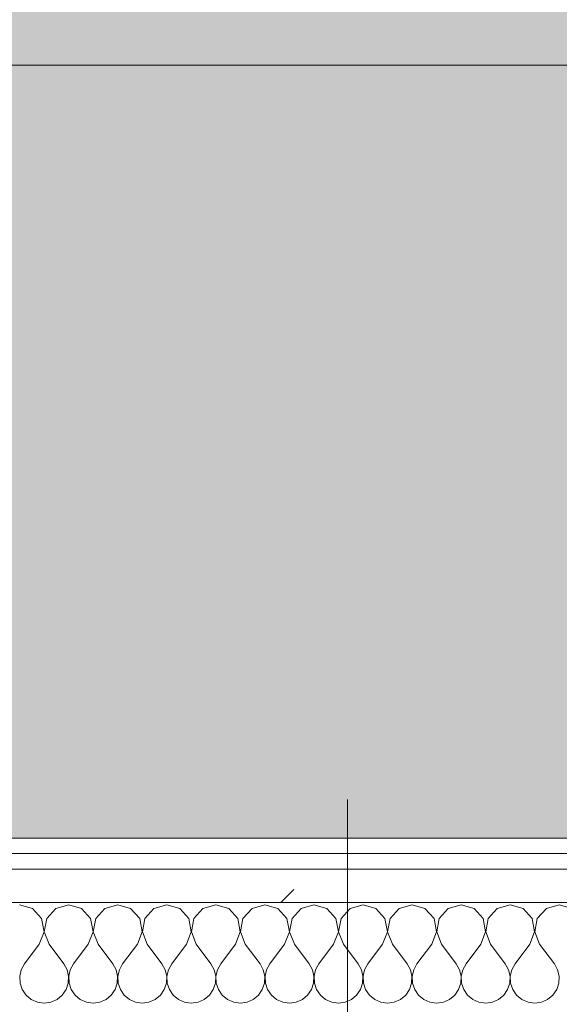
# Model space of a CAD drawing. Header units: millimetres. Extents: x -40968 to 13979, y -19284 to 4746.
# Tile 75 of 173: x -18905 to -18695, y -1193 to -811. Entities that reach past the tile are written whole.
import ezdxf
from ezdxf.enums import TextEntityAlignment as Align

# ---------------------------------------------------------------- set-up
doc = ezdxf.new("R2010")
doc.units = ezdxf.units.MM
doc.header["$MEASUREMENT"] = 0
doc.linetypes.add('Wipeout_Contour', pattern=[1000, 0, -1000])
for name, color, linetype in [('10_ESTR_Pilars', 7, 'Continuous'), ('Nuevo_05_AUX_Treball', 7, 'Continuous'), ('Nuevo_08_E_Envans secs', 7, 'Continuous'), ('Nuevo_09_EI_Mobiliari general', 7, 'Continuous')]:
    doc.layers.add(name, color=color, linetype=linetype)
for name, color, linetype, lineweight in [('10_ESTR_Pilars_Pluma_Nº__20', 1, 'Continuous', 5), ('Nuevo_08_E_Envans secs_Pluma_Nº__1', 7, 'Continuous', 5), ('Nuevo_09_EI_Mobiliari general_Pluma_Nº__1', 7, 'Continuous', 5), ('Nuevo_Sellos de Zona Archicad_Pluma_Nº__6', 7, 'Continuous', 5)]:
    doc.layers.add(name, color=color, linetype=linetype, lineweight=lineweight)
for name, color, linetype, lineweight, true_color in [('Nuevo_05_AUX_Treball_Pluma_Nº__3', 7, 'Continuous', 5, 0xa4a4a4), ('Nuevo_08_E_Envans secs_Pluma_Nº__102', 7, 'Continuous', 5, 0xcccccc), ('Nuevo_08_E_Envans secs_Pluma_Nº__171', 171, 'Continuous', 13, 0xaaaaff), ('Nuevo_08_E_Envans secs_Pluma_Nº__177', 7, 'Continuous', 15, 0xf7e046)]:
    doc.layers.add(name, color=color, linetype=linetype, lineweight=lineweight, true_color=true_color)
doc.styles.add('Estilo_Generado_1', font='txt')
pattern_1 = [(45, (0, 0), (-183.8478, 183.8478), [195, -65]), (45, (7e-14, 183.85), (-183.8478, 183.8478), [195, -65])]

# ---------------------------------------------------------------- blocks, each defined once
blk = doc.blocks.new('Planta 2_Office - Descans_1_1', base_point=(-17995.26, 748.54))
at = {"layer": 'Nuevo_05_AUX_Treball', "linetype": 'Continuous', "lineweight": 0, "true_color": 0xfee7e7}
blk.add_hatch(color=7, dxfattribs=at).paths.add_polyline_path([(-22963.42, -1128.98), (-22225.88, -1128.98), (-21025.88, -1128.98), (-18225.38, -1128.98), (-12886.81, -1128.98), (-12886.81, -996.81), (-12428.84, -996.81), (-12428.84, 1963.55), (-22963.42, 1963.55)])
at = {"layer": 'Nuevo_05_AUX_Treball_Pluma_Nº__3', "color": 253, "linetype": 'Continuous', "lineweight": 5, "true_color": 0xa4a4a4, "flags": 128}
blk.add_lwpolyline([(-22963.42, -1128.98), (-22225.88, -1128.98), (-21025.88, -1128.98), (-18225.38, -1128.98), (-12886.81, -1128.98), (-12886.81, -996.81), (-12428.84, -996.81), (-12428.84, 1963.55), (-22963.42, 1963.55)], close=True, dxfattribs=at)
at = {"layer": 'Nuevo_Sellos de Zona Archicad_Pluma_Nº__6', "color": 7, "lineweight": 5, "style": 'Estilo_Generado_1'}
for tag, p in [('ROOM_NAME', (-17995.26, 690.38)), ('ROOM_NUMBER', (-17995.26, 465.99)), ('ROOM_NET_AREA', (-17995.26, 238.62))]:
    blk.add_attdef(tag, text='', height=120, dxfattribs=at).set_placement(p, align=Align.TOP_LEFT)
blk = doc.blocks.new('*X246')
at = {"layer": 'Nuevo_08_E_Envans secs_Pluma_Nº__102', "color": 254, "linetype": 'Continuous', "lineweight": 5, "true_color": 0xcccccc}
for p, q in [((-18899.75, -1156.35), (-18904.76, -1154.93)), ((-18896.24, -1160.19), (-18899.75, -1156.35)), ((-18890.72, -1156.35), (-18894.23, -1160.19)), ((-18885.71, -1154.93), (-18890.72, -1156.35)), ((-18880.71, -1156.35), (-18885.71, -1154.93)), ((-18877.2, -1160.19), (-18880.71, -1156.35)), ((-18871.67, -1156.35), (-18875.19, -1160.19)), ((-18866.67, -1154.93), (-18871.67, -1156.35)), ((-18861.66, -1156.35), (-18866.67, -1154.93)), ((-18858.15, -1160.19), (-18861.66, -1156.35)), ((-18852.63, -1156.35), (-18856.14, -1160.19)), ((-18847.62, -1154.93), (-18852.63, -1156.35)), ((-18842.61, -1156.35), (-18847.62, -1154.93)), ((-18839.1, -1160.19), (-18842.61, -1156.35)), ((-18833.58, -1156.35), (-18837.09, -1160.19)), ((-18828.57, -1154.93), (-18833.58, -1156.35)), ((-18823.56, -1156.35), (-18828.57, -1154.93)), ((-18820.05, -1160.19), (-18823.56, -1156.35)), ((-18814.53, -1156.35), (-18818.04, -1160.19)), ((-18809.52, -1154.93), (-18814.53, -1156.35)), ((-18804.52, -1156.35), (-18809.52, -1154.93)), ((-18801.01, -1160.19), (-18804.52, -1156.35)), ((-18795.48, -1156.35), (-18798.99, -1160.19)), ((-18790.48, -1154.93), (-18795.48, -1156.35)), ((-18785.47, -1156.35), (-18790.48, -1154.93)), ((-18781.96, -1160.19), (-18785.47, -1156.35)), ((-18776.44, -1156.35), (-18779.95, -1160.19)), ((-18771.43, -1154.93), (-18776.44, -1156.35)), ((-18766.42, -1156.35), (-18771.43, -1154.93)), ((-18762.91, -1160.19), (-18766.42, -1156.35)), ((-18757.39, -1156.35), (-18760.9, -1160.19)), ((-18752.38, -1154.93), (-18757.39, -1156.35)), ((-18747.37, -1156.35), (-18752.38, -1154.93)), ((-18743.86, -1160.19), (-18747.37, -1156.35)), ((-18738.34, -1156.35), (-18741.85, -1160.19)), ((-18733.33, -1154.93), (-18738.34, -1156.35)), ((-18728.33, -1156.35), (-18733.33, -1154.93)), ((-18724.81, -1160.19), (-18728.33, -1156.35)), ((-18719.29, -1156.35), (-18722.8, -1160.19)), ((-18714.29, -1154.93), (-18719.29, -1156.35)), ((-18709.28, -1156.35), (-18714.29, -1154.93)), ((-18705.77, -1160.19), (-18709.28, -1156.35)), ((-18700.25, -1156.35), (-18703.76, -1160.19)), ((-18695.24, -1154.93), (-18700.25, -1156.35)), ((-18690.23, -1156.35), (-18695.24, -1154.93)), ((-18895.28, -1165.31), (-18896.24, -1160.19)), ((-18894.23, -1160.19), (-18895.2, -1165.31)), ((-18876.23, -1165.31), (-18877.2, -1160.19)), ((-18875.19, -1160.19), (-18876.15, -1165.31)), ((-18857.18, -1165.31), (-18858.15, -1160.19)), ((-18856.14, -1160.19), (-18857.1, -1165.31)), ((-18838.13, -1165.31), (-18839.1, -1160.19)), ((-18837.09, -1160.19), (-18838.06, -1165.31)), ((-18819.09, -1165.31), (-18820.05, -1160.19)), ((-18818.04, -1160.19), (-18819.01, -1165.31)), ((-18800.04, -1165.31), (-18801.01, -1160.19)), ((-18798.99, -1160.19), (-18799.96, -1165.31)), ((-18780.99, -1165.31), (-18781.96, -1160.19)), ((-18779.95, -1160.19), (-18780.91, -1165.31)), ((-18761.94, -1165.31), (-18762.91, -1160.19)), ((-18760.9, -1160.19), (-18761.87, -1165.31)), ((-18742.9, -1165.31), (-18743.86, -1160.19)), ((-18741.85, -1160.19), (-18742.82, -1165.31)), ((-18723.85, -1165.31), (-18724.81, -1160.19)), ((-18722.8, -1160.19), (-18723.77, -1165.31)), ((-18704.8, -1165.31), (-18705.77, -1160.19)), ((-18703.76, -1160.19), (-18704.72, -1165.31)), ((-18897.14, -1170.17), (-18895.28, -1165.31)), ((-18895.2, -1165.31), (-18893.33, -1170.17)), ((-18878.1, -1170.17), (-18876.23, -1165.31)), ((-18876.15, -1165.31), (-18874.29, -1170.17)), ((-18859.05, -1170.17), (-18857.18, -1165.31)), ((-18857.1, -1165.31), (-18855.24, -1170.17)), ((-18840, -1170.17), (-18838.13, -1165.31)), ((-18838.06, -1165.31), (-18836.19, -1170.17)), ((-18820.95, -1170.17), (-18819.09, -1165.31)), ((-18819.01, -1165.31), (-18817.14, -1170.17)), ((-18801.9, -1170.17), (-18800.04, -1165.31)), ((-18799.96, -1165.31), (-18798.1, -1170.17)), ((-18782.86, -1170.17), (-18780.99, -1165.31)), ((-18780.91, -1165.31), (-18779.05, -1170.17)), ((-18763.81, -1170.17), (-18761.94, -1165.31)), ((-18761.87, -1165.31), (-18760, -1170.17)), ((-18744.76, -1170.17), (-18742.9, -1165.31)), ((-18742.82, -1165.31), (-18740.95, -1170.17)), ((-18725.71, -1170.17), (-18723.85, -1165.31)), ((-18723.77, -1165.31), (-18721.9, -1170.17)), ((-18706.67, -1170.17), (-18704.8, -1165.31)), ((-18704.72, -1165.31), (-18702.86, -1170.17)), ((-18897.14, -1170.17), (-18902.86, -1177.79)), ((-18893.33, -1170.17), (-18887.62, -1177.79)), ((-18878.1, -1170.17), (-18883.81, -1177.79)), ((-18874.29, -1170.17), (-18868.57, -1177.79)), ((-18859.05, -1170.17), (-18864.76, -1177.79)), ((-18855.24, -1170.17), (-18849.52, -1177.79)), ((-18840, -1170.17), (-18845.71, -1177.79)), ((-18836.19, -1170.17), (-18830.48, -1177.79)), ((-18820.95, -1170.17), (-18826.67, -1177.79)), ((-18817.14, -1170.17), (-18811.43, -1177.79)), ((-18801.9, -1170.17), (-18807.62, -1177.79)), ((-18798.1, -1170.17), (-18792.38, -1177.79)), ((-18782.86, -1170.17), (-18788.57, -1177.79)), ((-18779.05, -1170.17), (-18773.33, -1177.79)), ((-18763.81, -1170.17), (-18769.52, -1177.79)), ((-18760, -1170.17), (-18754.29, -1177.79)), ((-18744.76, -1170.17), (-18750.48, -1177.79)), ((-18740.95, -1170.17), (-18735.24, -1177.79)), ((-18725.71, -1170.17), (-18731.43, -1177.79)), ((-18721.9, -1170.17), (-18716.19, -1177.79)), ((-18706.67, -1170.17), (-18712.38, -1177.79)), ((-18702.86, -1170.17), (-18697.14, -1177.79)), ((-18904.13, -1180.08), (-18904.72, -1182.64)), ((-18902.86, -1177.79), (-18904.13, -1180.08)), ((-18886.35, -1180.08), (-18887.62, -1177.79)), ((-18885.75, -1182.64), (-18886.35, -1180.08)), ((-18885.08, -1180.08), (-18885.68, -1182.64)), ((-18883.81, -1177.79), (-18885.08, -1180.08)), ((-18867.3, -1180.08), (-18868.57, -1177.79)), ((-18866.71, -1182.64), (-18867.3, -1180.08)), ((-18866.03, -1180.08), (-18866.63, -1182.64)), ((-18864.76, -1177.79), (-18866.03, -1180.08)), ((-18848.25, -1180.08), (-18849.52, -1177.79)), ((-18847.66, -1182.64), (-18848.25, -1180.08)), ((-18846.99, -1180.08), (-18847.58, -1182.64)), ((-18845.71, -1177.79), (-18846.99, -1180.08)), ((-18829.2, -1180.08), (-18830.48, -1177.79)), ((-18828.61, -1182.64), (-18829.2, -1180.08)), ((-18827.94, -1180.08), (-18828.53, -1182.64)), ((-18826.67, -1177.79), (-18827.94, -1180.08)), ((-18810.16, -1180.08), (-18811.43, -1177.79)), ((-18809.56, -1182.64), (-18810.16, -1180.08)), ((-18808.89, -1180.08), (-18809.49, -1182.64)), ((-18807.62, -1177.79), (-18808.89, -1180.08)), ((-18791.11, -1180.08), (-18792.38, -1177.79)), ((-18790.51, -1182.64), (-18791.11, -1180.08)), ((-18789.84, -1180.08), (-18790.44, -1182.64)), ((-18788.57, -1177.79), (-18789.84, -1180.08)), ((-18772.06, -1180.08), (-18773.33, -1177.79)), ((-18771.47, -1182.64), (-18772.06, -1180.08)), ((-18770.8, -1180.08), (-18771.39, -1182.64)), ((-18769.52, -1177.79), (-18770.8, -1180.08)), ((-18753.01, -1180.08), (-18754.29, -1177.79)), ((-18752.42, -1182.64), (-18753.01, -1180.08)), ((-18751.75, -1180.08), (-18752.34, -1182.64)), ((-18750.48, -1177.79), (-18751.75, -1180.08)), ((-18733.97, -1180.08), (-18735.24, -1177.79)), ((-18733.37, -1182.64), (-18733.97, -1180.08)), ((-18732.7, -1180.08), (-18733.29, -1182.64)), ((-18731.43, -1177.79), (-18732.7, -1180.08)), ((-18714.92, -1180.08), (-18716.19, -1177.79)), ((-18714.32, -1182.64), (-18714.92, -1180.08)), ((-18713.65, -1180.08), (-18714.25, -1182.64)), ((-18712.38, -1177.79), (-18713.65, -1180.08)), ((-18695.87, -1180.08), (-18697.14, -1177.79)), ((-18695.28, -1182.64), (-18695.87, -1180.08)), ((-18904.72, -1182.64), (-18904.6, -1185.27)), ((-18885.88, -1185.27), (-18885.75, -1182.64)), ((-18885.68, -1182.64), (-18885.55, -1185.27)), ((-18866.83, -1185.27), (-18866.71, -1182.64)), ((-18866.63, -1182.64), (-18866.5, -1185.27)), ((-18847.78, -1185.27), (-18847.66, -1182.64)), ((-18847.58, -1182.64), (-18847.45, -1185.27)), ((-18828.74, -1185.27), (-18828.61, -1182.64)), ((-18828.53, -1182.64), (-18828.41, -1185.27)), ((-18809.69, -1185.27), (-18809.56, -1182.64)), ((-18809.49, -1182.64), (-18809.36, -1185.27)), ((-18790.64, -1185.27), (-18790.51, -1182.64)), ((-18790.44, -1182.64), (-18790.31, -1185.27)), ((-18771.59, -1185.27), (-18771.47, -1182.64)), ((-18771.39, -1182.64), (-18771.26, -1185.27)), ((-18752.55, -1185.27), (-18752.42, -1182.64)), ((-18752.34, -1182.64), (-18752.22, -1185.27)), ((-18733.5, -1185.27), (-18733.37, -1182.64)), ((-18733.29, -1182.64), (-18733.17, -1185.27)), ((-18714.45, -1185.27), (-18714.32, -1182.64)), ((-18714.25, -1182.64), (-18714.12, -1185.27)), ((-18695.4, -1185.27), (-18695.28, -1182.64)), ((-18904.6, -1185.27), (-18903.76, -1187.76)), ((-18903.76, -1187.76), (-18902.27, -1189.92)), ((-18888.21, -1189.92), (-18886.72, -1187.76)), ((-18886.72, -1187.76), (-18885.88, -1185.27)), ((-18885.55, -1185.27), (-18884.71, -1187.76)), ((-18884.71, -1187.76), (-18883.22, -1189.92)), ((-18869.16, -1189.92), (-18867.67, -1187.76)), ((-18867.67, -1187.76), (-18866.83, -1185.27)), ((-18866.5, -1185.27), (-18865.66, -1187.76)), ((-18865.66, -1187.76), (-18864.17, -1189.92)), ((-18850.11, -1189.92), (-18848.62, -1187.76)), ((-18848.62, -1187.76), (-18847.78, -1185.27)), ((-18847.45, -1185.27), (-18846.61, -1187.76)), ((-18846.61, -1187.76), (-18845.13, -1189.92)), ((-18831.06, -1189.92), (-18829.58, -1187.76)), ((-18829.58, -1187.76), (-18828.74, -1185.27)), ((-18828.41, -1185.27), (-18827.57, -1187.76)), ((-18827.57, -1187.76), (-18826.08, -1189.92)), ((-18812.02, -1189.92), (-18810.53, -1187.76)), ((-18810.53, -1187.76), (-18809.69, -1185.27)), ((-18809.36, -1185.27), (-18808.52, -1187.76)), ((-18808.52, -1187.76), (-18807.03, -1189.92)), ((-18792.97, -1189.92), (-18791.48, -1187.76)), ((-18791.48, -1187.76), (-18790.64, -1185.27)), ((-18790.31, -1185.27), (-18789.47, -1187.76)), ((-18789.47, -1187.76), (-18787.98, -1189.92)), ((-18773.92, -1189.92), (-18772.43, -1187.76)), ((-18772.43, -1187.76), (-18771.59, -1185.27)), ((-18771.26, -1185.27), (-18770.42, -1187.76)), ((-18770.42, -1187.76), (-18768.94, -1189.92)), ((-18754.87, -1189.92), (-18753.39, -1187.76)), ((-18753.39, -1187.76), (-18752.55, -1185.27)), ((-18752.22, -1185.27), (-18751.38, -1187.76)), ((-18751.38, -1187.76), (-18749.89, -1189.92)), ((-18735.83, -1189.92), (-18734.34, -1187.76)), ((-18734.34, -1187.76), (-18733.5, -1185.27)), ((-18733.17, -1185.27), (-18732.33, -1187.76)), ((-18732.33, -1187.76), (-18730.84, -1189.92)), ((-18716.78, -1189.92), (-18715.29, -1187.76)), ((-18715.29, -1187.76), (-18714.45, -1185.27)), ((-18714.12, -1185.27), (-18713.28, -1187.76)), ((-18713.28, -1187.76), (-18711.79, -1189.92)), ((-18697.73, -1189.92), (-18696.24, -1187.76)), ((-18696.24, -1187.76), (-18695.4, -1185.27)), ((-18902.27, -1189.92), (-18900.25, -1191.6)), ((-18900.25, -1191.6), (-18897.84, -1192.66)), ((-18892.64, -1192.66), (-18890.23, -1191.6)), ((-18890.23, -1191.6), (-18888.21, -1189.92)), ((-18883.22, -1189.92), (-18881.2, -1191.6)), ((-18881.2, -1191.6), (-18878.79, -1192.66)), ((-18873.59, -1192.66), (-18871.18, -1191.6)), ((-18871.18, -1191.6), (-18869.16, -1189.92)), ((-18864.17, -1189.92), (-18862.15, -1191.6)), ((-18862.15, -1191.6), (-18859.75, -1192.66)), ((-18854.54, -1192.66), (-18852.14, -1191.6)), ((-18852.14, -1191.6), (-18850.11, -1189.92)), ((-18845.13, -1189.92), (-18843.1, -1191.6)), ((-18843.1, -1191.6), (-18840.7, -1192.66)), ((-18835.49, -1192.66), (-18833.09, -1191.6)), ((-18833.09, -1191.6), (-18831.06, -1189.92)), ((-18826.08, -1189.92), (-18824.05, -1191.6)), ((-18824.05, -1191.6), (-18821.65, -1192.66)), ((-18816.45, -1192.66), (-18814.04, -1191.6)), ((-18814.04, -1191.6), (-18812.02, -1189.92)), ((-18807.03, -1189.92), (-18805.01, -1191.6)), ((-18805.01, -1191.6), (-18802.6, -1192.66)), ((-18797.4, -1192.66), (-18794.99, -1191.6)), ((-18794.99, -1191.6), (-18792.97, -1189.92)), ((-18787.98, -1189.92), (-18785.96, -1191.6)), ((-18785.96, -1191.6), (-18783.55, -1192.66)), ((-18778.35, -1192.66), (-18775.95, -1191.6)), ((-18775.95, -1191.6), (-18773.92, -1189.92)), ((-18768.94, -1189.92), (-18766.91, -1191.6)), ((-18766.91, -1191.6), (-18764.51, -1192.66)), ((-18759.3, -1192.66), (-18756.9, -1191.6)), ((-18756.9, -1191.6), (-18754.87, -1189.92)), ((-18749.89, -1189.92), (-18747.86, -1191.6)), ((-18747.86, -1191.6), (-18745.46, -1192.66)), ((-18740.25, -1192.66), (-18737.85, -1191.6)), ((-18737.85, -1191.6), (-18735.83, -1189.92)), ((-18730.84, -1189.92), (-18728.82, -1191.6)), ((-18728.82, -1191.6), (-18726.41, -1192.66)), ((-18721.21, -1192.66), (-18718.8, -1191.6)), ((-18718.8, -1191.6), (-18716.78, -1189.92)), ((-18711.79, -1189.92), (-18709.77, -1191.6)), ((-18709.77, -1191.6), (-18707.36, -1192.66)), ((-18702.16, -1192.66), (-18699.75, -1191.6)), ((-18699.75, -1191.6), (-18697.73, -1189.92)), ((-18897.84, -1192.66), (-18895.24, -1193.02)), ((-18895.24, -1193.02), (-18892.64, -1192.66)), ((-18878.79, -1192.66), (-18876.19, -1193.02)), ((-18876.19, -1193.02), (-18873.59, -1192.66)), ((-18859.75, -1192.66), (-18857.14, -1193.02)), ((-18857.14, -1193.02), (-18854.54, -1192.66)), ((-18840.7, -1192.66), (-18838.1, -1193.02)), ((-18838.1, -1193.02), (-18835.49, -1192.66)), ((-18821.65, -1192.66), (-18819.05, -1193.02)), ((-18819.05, -1193.02), (-18816.45, -1192.66)), ((-18802.6, -1192.66), (-18800, -1193.02)), ((-18800, -1193.02), (-18797.4, -1192.66)), ((-18783.55, -1192.66), (-18780.95, -1193.02)), ((-18780.95, -1193.02), (-18778.35, -1192.66)), ((-18764.51, -1192.66), (-18761.9, -1193.02)), ((-18761.9, -1193.02), (-18759.3, -1192.66)), ((-18745.46, -1192.66), (-18742.86, -1193.02)), ((-18742.86, -1193.02), (-18740.25, -1192.66)), ((-18726.41, -1192.66), (-18723.81, -1193.02)), ((-18723.81, -1193.02), (-18721.21, -1192.66)), ((-18707.36, -1192.66), (-18704.76, -1193.02)), ((-18704.76, -1193.02), (-18702.16, -1192.66))]:
    blk.add_line(p, q, dxfattribs=at)
blk = doc.blocks.new('Muro_91_1', base_point=(-18136.43, -1193.98))
at = {"color": 254, "linetype": 'Wipeout_Contour', "lineweight": 0, "ltscale": 74478.567312}
blk.add_wipeout([(-18136.43, -1128.98), (-19033.93, -1128.98), (-19033.93, -1134.98), (-18136.43, -1134.98)], dxfattribs=at).dxf.layer = 'Nuevo_08_E_Envans secs'
at = {"color": 254, "linetype": 'Wipeout_Contour', "lineweight": 0, "ltscale": 74482.367988}
blk.add_wipeout([(-18136.43, -1140.98), (-19033.93, -1140.98), (-19033.93, -1153.98), (-18136.43, -1153.98)], dxfattribs=at).dxf.layer = 'Nuevo_08_E_Envans secs'
at = {"layer": 'Nuevo_08_E_Envans secs_Pluma_Nº__171', "linetype": 'Continuous', "lineweight": 13, "true_color": 0xaaaaff}
h = blk.add_hatch(dxfattribs=at)
h.set_pattern_fill('Panellat_HPL_0001', color=161, style=0, pattern_type=2)
h.set_pattern_definition(pattern_1)
h.paths.add_polyline_path([(-18136.43, -1128.98), (-19033.93, -1128.98), (-19033.93, -1134.98), (-18136.43, -1134.98)])
at = {"layer": 'Nuevo_08_E_Envans secs_Pluma_Nº__177', "linetype": 'Continuous', "lineweight": 15, "true_color": 0xf7e046}
h = blk.add_hatch(dxfattribs=at)
h.set_pattern_fill('Panellat_HPL_0001', color=53, style=0, pattern_type=2)
h.set_pattern_definition(pattern_1)
h.paths.add_polyline_path([(-18136.43, -1140.98), (-19033.93, -1140.98), (-19033.93, -1153.98), (-18136.43, -1153.98)])
at = {"layer": 'Nuevo_08_E_Envans secs_Pluma_Nº__1', "color": 7, "linetype": 'Continuous', "lineweight": 5}
for p, q in [((-18136.43, -1134.98), (-19033.93, -1134.98)), ((-18136.43, -1140.98), (-19033.93, -1140.98)), ((-18136.43, -1153.98), (-19033.93, -1153.98))]:
    blk.add_line(p, q, dxfattribs=at)
at = {"layer": 'Nuevo_08_E_Envans secs_Pluma_Nº__1', "color": 7, "linetype": 'Continuous', "lineweight": 5, "flags": 128}
blk.add_lwpolyline([(-18136.43, -1128.98), (-19033.93, -1128.98)], dxfattribs=at)
at = {"layer": 'Nuevo_08_E_Envans secs', "color": 7, "lineweight": 20}
blk.add_blockref('*X246', (0, 0), dxfattribs=at)
blk = doc.blocks.new('*X500')
at = {"layer": 'Nuevo_08_E_Envans secs_Pluma_Nº__102', "color": 254, "linetype": 'Continuous', "lineweight": 5, "true_color": 0xcccccc}
for p, q in [((-18899.75, -1156.35), (-18904.76, -1154.93)), ((-18896.24, -1160.19), (-18899.75, -1156.35)), ((-18890.72, -1156.35), (-18894.23, -1160.19)), ((-18885.71, -1154.93), (-18890.72, -1156.35)), ((-18880.71, -1156.35), (-18885.71, -1154.93)), ((-18877.2, -1160.19), (-18880.71, -1156.35)), ((-18871.67, -1156.35), (-18875.19, -1160.19)), ((-18866.67, -1154.93), (-18871.67, -1156.35)), ((-18861.66, -1156.35), (-18866.67, -1154.93)), ((-18858.15, -1160.19), (-18861.66, -1156.35)), ((-18852.63, -1156.35), (-18856.14, -1160.19)), ((-18847.62, -1154.93), (-18852.63, -1156.35)), ((-18842.61, -1156.35), (-18847.62, -1154.93)), ((-18839.1, -1160.19), (-18842.61, -1156.35)), ((-18833.58, -1156.35), (-18837.09, -1160.19)), ((-18828.57, -1154.93), (-18833.58, -1156.35)), ((-18823.56, -1156.35), (-18828.57, -1154.93)), ((-18820.05, -1160.19), (-18823.56, -1156.35)), ((-18814.53, -1156.35), (-18818.04, -1160.19)), ((-18809.52, -1154.93), (-18814.53, -1156.35)), ((-18804.52, -1156.35), (-18809.52, -1154.93)), ((-18801.01, -1160.19), (-18804.52, -1156.35)), ((-18795.48, -1156.35), (-18798.99, -1160.19)), ((-18790.48, -1154.93), (-18795.48, -1156.35)), ((-18785.47, -1156.35), (-18790.48, -1154.93)), ((-18781.96, -1160.19), (-18785.47, -1156.35)), ((-18776.44, -1156.35), (-18779.95, -1160.19)), ((-18771.43, -1154.93), (-18776.44, -1156.35)), ((-18766.42, -1156.35), (-18771.43, -1154.93)), ((-18762.91, -1160.19), (-18766.42, -1156.35)), ((-18757.39, -1156.35), (-18760.9, -1160.19)), ((-18752.38, -1154.93), (-18757.39, -1156.35)), ((-18747.37, -1156.35), (-18752.38, -1154.93)), ((-18743.86, -1160.19), (-18747.37, -1156.35)), ((-18738.34, -1156.35), (-18741.85, -1160.19)), ((-18733.33, -1154.93), (-18738.34, -1156.35)), ((-18728.33, -1156.35), (-18733.33, -1154.93)), ((-18724.81, -1160.19), (-18728.33, -1156.35)), ((-18719.29, -1156.35), (-18722.8, -1160.19)), ((-18714.29, -1154.93), (-18719.29, -1156.35)), ((-18709.28, -1156.35), (-18714.29, -1154.93)), ((-18705.77, -1160.19), (-18709.28, -1156.35)), ((-18700.25, -1156.35), (-18703.76, -1160.19)), ((-18695.24, -1154.93), (-18700.25, -1156.35)), ((-18690.23, -1156.35), (-18695.24, -1154.93)), ((-18895.28, -1165.31), (-18896.24, -1160.19)), ((-18894.23, -1160.19), (-18895.2, -1165.31)), ((-18876.23, -1165.31), (-18877.2, -1160.19)), ((-18875.19, -1160.19), (-18876.15, -1165.31)), ((-18857.18, -1165.31), (-18858.15, -1160.19)), ((-18856.14, -1160.19), (-18857.1, -1165.31)), ((-18838.13, -1165.31), (-18839.1, -1160.19)), ((-18837.09, -1160.19), (-18838.06, -1165.31)), ((-18819.09, -1165.31), (-18820.05, -1160.19)), ((-18818.04, -1160.19), (-18819.01, -1165.31)), ((-18800.04, -1165.31), (-18801.01, -1160.19)), ((-18798.99, -1160.19), (-18799.96, -1165.31)), ((-18780.99, -1165.31), (-18781.96, -1160.19)), ((-18779.95, -1160.19), (-18780.91, -1165.31)), ((-18761.94, -1165.31), (-18762.91, -1160.19)), ((-18760.9, -1160.19), (-18761.87, -1165.31)), ((-18742.9, -1165.31), (-18743.86, -1160.19)), ((-18741.85, -1160.19), (-18742.82, -1165.31)), ((-18723.85, -1165.31), (-18724.81, -1160.19)), ((-18722.8, -1160.19), (-18723.77, -1165.31)), ((-18704.8, -1165.31), (-18705.77, -1160.19)), ((-18703.76, -1160.19), (-18704.72, -1165.31)), ((-18897.14, -1170.17), (-18895.28, -1165.31)), ((-18895.2, -1165.31), (-18893.33, -1170.17)), ((-18878.1, -1170.17), (-18876.23, -1165.31)), ((-18876.15, -1165.31), (-18874.29, -1170.17)), ((-18859.05, -1170.17), (-18857.18, -1165.31)), ((-18857.1, -1165.31), (-18855.24, -1170.17)), ((-18840, -1170.17), (-18838.13, -1165.31)), ((-18838.06, -1165.31), (-18836.19, -1170.17)), ((-18820.95, -1170.17), (-18819.09, -1165.31)), ((-18819.01, -1165.31), (-18817.14, -1170.17)), ((-18801.9, -1170.17), (-18800.04, -1165.31)), ((-18799.96, -1165.31), (-18798.1, -1170.17)), ((-18782.86, -1170.17), (-18780.99, -1165.31)), ((-18780.91, -1165.31), (-18779.05, -1170.17)), ((-18763.81, -1170.17), (-18761.94, -1165.31)), ((-18761.87, -1165.31), (-18760, -1170.17)), ((-18744.76, -1170.17), (-18742.9, -1165.31)), ((-18742.82, -1165.31), (-18740.95, -1170.17)), ((-18725.71, -1170.17), (-18723.85, -1165.31)), ((-18723.77, -1165.31), (-18721.9, -1170.17)), ((-18706.67, -1170.17), (-18704.8, -1165.31)), ((-18704.72, -1165.31), (-18702.86, -1170.17)), ((-18897.14, -1170.17), (-18902.86, -1177.79)), ((-18893.33, -1170.17), (-18887.62, -1177.79)), ((-18878.1, -1170.17), (-18883.81, -1177.79)), ((-18874.29, -1170.17), (-18868.57, -1177.79)), ((-18859.05, -1170.17), (-18864.76, -1177.79)), ((-18855.24, -1170.17), (-18849.52, -1177.79)), ((-18840, -1170.17), (-18845.71, -1177.79)), ((-18836.19, -1170.17), (-18830.48, -1177.79)), ((-18820.95, -1170.17), (-18826.67, -1177.79)), ((-18817.14, -1170.17), (-18811.43, -1177.79)), ((-18801.9, -1170.17), (-18807.62, -1177.79)), ((-18798.1, -1170.17), (-18792.38, -1177.79)), ((-18782.86, -1170.17), (-18788.57, -1177.79)), ((-18779.05, -1170.17), (-18773.33, -1177.79)), ((-18763.81, -1170.17), (-18769.52, -1177.79)), ((-18760, -1170.17), (-18754.29, -1177.79)), ((-18744.76, -1170.17), (-18750.48, -1177.79)), ((-18740.95, -1170.17), (-18735.24, -1177.79)), ((-18725.71, -1170.17), (-18731.43, -1177.79)), ((-18721.9, -1170.17), (-18716.19, -1177.79)), ((-18706.67, -1170.17), (-18712.38, -1177.79)), ((-18702.86, -1170.17), (-18697.14, -1177.79)), ((-18904.13, -1180.08), (-18904.72, -1182.64)), ((-18902.86, -1177.79), (-18904.13, -1180.08)), ((-18886.35, -1180.08), (-18887.62, -1177.79)), ((-18885.75, -1182.64), (-18886.35, -1180.08)), ((-18885.08, -1180.08), (-18885.68, -1182.64)), ((-18883.81, -1177.79), (-18885.08, -1180.08)), ((-18867.3, -1180.08), (-18868.57, -1177.79)), ((-18866.71, -1182.64), (-18867.3, -1180.08)), ((-18866.03, -1180.08), (-18866.63, -1182.64)), ((-18864.76, -1177.79), (-18866.03, -1180.08)), ((-18848.25, -1180.08), (-18849.52, -1177.79)), ((-18847.66, -1182.64), (-18848.25, -1180.08)), ((-18846.99, -1180.08), (-18847.58, -1182.64)), ((-18845.71, -1177.79), (-18846.99, -1180.08)), ((-18829.2, -1180.08), (-18830.48, -1177.79)), ((-18828.61, -1182.64), (-18829.2, -1180.08)), ((-18827.94, -1180.08), (-18828.53, -1182.64)), ((-18826.67, -1177.79), (-18827.94, -1180.08)), ((-18810.16, -1180.08), (-18811.43, -1177.79)), ((-18809.56, -1182.64), (-18810.16, -1180.08)), ((-18808.89, -1180.08), (-18809.49, -1182.64)), ((-18807.62, -1177.79), (-18808.89, -1180.08)), ((-18791.11, -1180.08), (-18792.38, -1177.79)), ((-18790.51, -1182.64), (-18791.11, -1180.08)), ((-18789.84, -1180.08), (-18790.44, -1182.64)), ((-18788.57, -1177.79), (-18789.84, -1180.08)), ((-18772.06, -1180.08), (-18773.33, -1177.79)), ((-18771.47, -1182.64), (-18772.06, -1180.08)), ((-18770.8, -1180.08), (-18771.39, -1182.64)), ((-18769.52, -1177.79), (-18770.8, -1180.08)), ((-18753.01, -1180.08), (-18754.29, -1177.79)), ((-18752.42, -1182.64), (-18753.01, -1180.08)), ((-18751.75, -1180.08), (-18752.34, -1182.64)), ((-18750.48, -1177.79), (-18751.75, -1180.08)), ((-18733.97, -1180.08), (-18735.24, -1177.79)), ((-18733.37, -1182.64), (-18733.97, -1180.08)), ((-18732.7, -1180.08), (-18733.29, -1182.64)), ((-18731.43, -1177.79), (-18732.7, -1180.08)), ((-18714.92, -1180.08), (-18716.19, -1177.79)), ((-18714.32, -1182.64), (-18714.92, -1180.08)), ((-18713.65, -1180.08), (-18714.25, -1182.64)), ((-18712.38, -1177.79), (-18713.65, -1180.08)), ((-18695.87, -1180.08), (-18697.14, -1177.79)), ((-18695.28, -1182.64), (-18695.87, -1180.08)), ((-18904.72, -1182.64), (-18904.6, -1185.27)), ((-18885.88, -1185.27), (-18885.75, -1182.64)), ((-18885.68, -1182.64), (-18885.55, -1185.27)), ((-18866.83, -1185.27), (-18866.71, -1182.64)), ((-18866.63, -1182.64), (-18866.5, -1185.27)), ((-18847.78, -1185.27), (-18847.66, -1182.64)), ((-18847.58, -1182.64), (-18847.45, -1185.27)), ((-18828.74, -1185.27), (-18828.61, -1182.64)), ((-18828.53, -1182.64), (-18828.41, -1185.27)), ((-18809.69, -1185.27), (-18809.56, -1182.64)), ((-18809.49, -1182.64), (-18809.36, -1185.27)), ((-18790.64, -1185.27), (-18790.51, -1182.64)), ((-18790.44, -1182.64), (-18790.31, -1185.27)), ((-18771.59, -1185.27), (-18771.47, -1182.64)), ((-18771.39, -1182.64), (-18771.26, -1185.27)), ((-18752.55, -1185.27), (-18752.42, -1182.64)), ((-18752.34, -1182.64), (-18752.22, -1185.27)), ((-18733.5, -1185.27), (-18733.37, -1182.64)), ((-18733.29, -1182.64), (-18733.17, -1185.27)), ((-18714.45, -1185.27), (-18714.32, -1182.64)), ((-18714.25, -1182.64), (-18714.12, -1185.27)), ((-18695.4, -1185.27), (-18695.28, -1182.64)), ((-18904.6, -1185.27), (-18903.76, -1187.76)), ((-18903.76, -1187.76), (-18902.27, -1189.92)), ((-18888.21, -1189.92), (-18886.72, -1187.76)), ((-18886.72, -1187.76), (-18885.88, -1185.27)), ((-18885.55, -1185.27), (-18884.71, -1187.76)), ((-18884.71, -1187.76), (-18883.22, -1189.92)), ((-18869.16, -1189.92), (-18867.67, -1187.76)), ((-18867.67, -1187.76), (-18866.83, -1185.27)), ((-18866.5, -1185.27), (-18865.66, -1187.76)), ((-18865.66, -1187.76), (-18864.17, -1189.92)), ((-18850.11, -1189.92), (-18848.62, -1187.76)), ((-18848.62, -1187.76), (-18847.78, -1185.27)), ((-18847.45, -1185.27), (-18846.61, -1187.76)), ((-18846.61, -1187.76), (-18845.13, -1189.92)), ((-18831.06, -1189.92), (-18829.58, -1187.76)), ((-18829.58, -1187.76), (-18828.74, -1185.27)), ((-18828.41, -1185.27), (-18827.57, -1187.76)), ((-18827.57, -1187.76), (-18826.08, -1189.92)), ((-18812.02, -1189.92), (-18810.53, -1187.76)), ((-18810.53, -1187.76), (-18809.69, -1185.27)), ((-18809.36, -1185.27), (-18808.52, -1187.76)), ((-18808.52, -1187.76), (-18807.03, -1189.92)), ((-18792.97, -1189.92), (-18791.48, -1187.76)), ((-18791.48, -1187.76), (-18790.64, -1185.27)), ((-18790.31, -1185.27), (-18789.47, -1187.76)), ((-18789.47, -1187.76), (-18787.98, -1189.92)), ((-18773.92, -1189.92), (-18772.43, -1187.76)), ((-18772.43, -1187.76), (-18771.59, -1185.27)), ((-18771.26, -1185.27), (-18770.42, -1187.76)), ((-18770.42, -1187.76), (-18768.94, -1189.92)), ((-18754.87, -1189.92), (-18753.39, -1187.76)), ((-18753.39, -1187.76), (-18752.55, -1185.27)), ((-18752.22, -1185.27), (-18751.38, -1187.76)), ((-18751.38, -1187.76), (-18749.89, -1189.92)), ((-18735.83, -1189.92), (-18734.34, -1187.76)), ((-18734.34, -1187.76), (-18733.5, -1185.27)), ((-18733.17, -1185.27), (-18732.33, -1187.76)), ((-18732.33, -1187.76), (-18730.84, -1189.92)), ((-18716.78, -1189.92), (-18715.29, -1187.76)), ((-18715.29, -1187.76), (-18714.45, -1185.27)), ((-18714.12, -1185.27), (-18713.28, -1187.76)), ((-18713.28, -1187.76), (-18711.79, -1189.92)), ((-18697.73, -1189.92), (-18696.24, -1187.76)), ((-18696.24, -1187.76), (-18695.4, -1185.27)), ((-18902.27, -1189.92), (-18900.25, -1191.6)), ((-18900.25, -1191.6), (-18897.84, -1192.66)), ((-18892.64, -1192.66), (-18890.23, -1191.6)), ((-18890.23, -1191.6), (-18888.21, -1189.92)), ((-18883.22, -1189.92), (-18881.2, -1191.6)), ((-18881.2, -1191.6), (-18878.79, -1192.66)), ((-18873.59, -1192.66), (-18871.18, -1191.6)), ((-18871.18, -1191.6), (-18869.16, -1189.92)), ((-18864.17, -1189.92), (-18862.15, -1191.6)), ((-18862.15, -1191.6), (-18859.75, -1192.66)), ((-18854.54, -1192.66), (-18852.14, -1191.6)), ((-18852.14, -1191.6), (-18850.11, -1189.92)), ((-18845.13, -1189.92), (-18843.1, -1191.6)), ((-18843.1, -1191.6), (-18840.7, -1192.66)), ((-18835.49, -1192.66), (-18833.09, -1191.6)), ((-18833.09, -1191.6), (-18831.06, -1189.92)), ((-18826.08, -1189.92), (-18824.05, -1191.6)), ((-18824.05, -1191.6), (-18821.65, -1192.66)), ((-18816.45, -1192.66), (-18814.04, -1191.6)), ((-18814.04, -1191.6), (-18812.02, -1189.92)), ((-18807.03, -1189.92), (-18805.01, -1191.6)), ((-18805.01, -1191.6), (-18802.6, -1192.66)), ((-18797.4, -1192.66), (-18794.99, -1191.6)), ((-18794.99, -1191.6), (-18792.97, -1189.92)), ((-18787.98, -1189.92), (-18785.96, -1191.6)), ((-18785.96, -1191.6), (-18783.55, -1192.66)), ((-18778.35, -1192.66), (-18775.95, -1191.6)), ((-18775.95, -1191.6), (-18773.92, -1189.92)), ((-18768.94, -1189.92), (-18766.91, -1191.6)), ((-18766.91, -1191.6), (-18764.51, -1192.66)), ((-18759.3, -1192.66), (-18756.9, -1191.6)), ((-18756.9, -1191.6), (-18754.87, -1189.92)), ((-18749.89, -1189.92), (-18747.86, -1191.6)), ((-18747.86, -1191.6), (-18745.46, -1192.66)), ((-18740.25, -1192.66), (-18737.85, -1191.6)), ((-18737.85, -1191.6), (-18735.83, -1189.92)), ((-18730.84, -1189.92), (-18728.82, -1191.6)), ((-18728.82, -1191.6), (-18726.41, -1192.66)), ((-18721.21, -1192.66), (-18718.8, -1191.6)), ((-18718.8, -1191.6), (-18716.78, -1189.92)), ((-18711.79, -1189.92), (-18709.77, -1191.6)), ((-18709.77, -1191.6), (-18707.36, -1192.66)), ((-18702.16, -1192.66), (-18699.75, -1191.6)), ((-18699.75, -1191.6), (-18697.73, -1189.92)), ((-18897.84, -1192.66), (-18895.24, -1193.02)), ((-18895.24, -1193.02), (-18892.64, -1192.66)), ((-18878.79, -1192.66), (-18876.19, -1193.02)), ((-18876.19, -1193.02), (-18873.59, -1192.66)), ((-18859.75, -1192.66), (-18857.14, -1193.02)), ((-18857.14, -1193.02), (-18854.54, -1192.66)), ((-18840.7, -1192.66), (-18838.1, -1193.02)), ((-18838.1, -1193.02), (-18835.49, -1192.66)), ((-18821.65, -1192.66), (-18819.05, -1193.02)), ((-18819.05, -1193.02), (-18816.45, -1192.66)), ((-18802.6, -1192.66), (-18800, -1193.02)), ((-18800, -1193.02), (-18797.4, -1192.66)), ((-18783.55, -1192.66), (-18780.95, -1193.02)), ((-18780.95, -1193.02), (-18778.35, -1192.66)), ((-18764.51, -1192.66), (-18761.9, -1193.02)), ((-18761.9, -1193.02), (-18759.3, -1192.66)), ((-18745.46, -1192.66), (-18742.86, -1193.02)), ((-18742.86, -1193.02), (-18740.25, -1192.66)), ((-18726.41, -1192.66), (-18723.81, -1193.02)), ((-18723.81, -1193.02), (-18721.21, -1192.66)), ((-18707.36, -1192.66), (-18704.76, -1193.02)), ((-18704.76, -1193.02), (-18702.16, -1192.66))]:
    blk.add_line(p, q, dxfattribs=at)
blk = doc.blocks.new('Muro_150_1', base_point=(-19033.93, -1128.98))
at = {"color": 254, "linetype": 'Wipeout_Contour', "lineweight": 0, "ltscale": 74478.567312}
blk.add_wipeout([(-18136.43, -1128.98), (-19033.93, -1128.98), (-19033.93, -1134.98), (-18136.43, -1134.98)], dxfattribs=at).dxf.layer = 'Nuevo_08_E_Envans secs'
at = {"color": 254, "linetype": 'Wipeout_Contour', "lineweight": 0, "ltscale": 74482.367988}
blk.add_wipeout([(-18136.43, -1140.98), (-19033.93, -1140.98), (-19033.93, -1153.98), (-18136.43, -1153.98)], dxfattribs=at).dxf.layer = 'Nuevo_08_E_Envans secs'
at = {"layer": 'Nuevo_08_E_Envans secs_Pluma_Nº__171', "linetype": 'Continuous', "lineweight": 13, "true_color": 0xaaaaff}
h = blk.add_hatch(dxfattribs=at)
h.set_pattern_fill('Panellat_HPL_0001', color=161, style=0, pattern_type=2)
h.set_pattern_definition(pattern_1)
h.paths.add_polyline_path([(-18136.43, -1128.98), (-19033.93, -1128.98), (-19033.93, -1134.98), (-18136.43, -1134.98)])
at = {"layer": 'Nuevo_08_E_Envans secs_Pluma_Nº__177', "linetype": 'Continuous', "lineweight": 15, "true_color": 0xf7e046}
h = blk.add_hatch(dxfattribs=at)
h.set_pattern_fill('Panellat_HPL_0001', color=53, style=0, pattern_type=2)
h.set_pattern_definition(pattern_1)
h.paths.add_polyline_path([(-18136.43, -1140.98), (-19033.93, -1140.98), (-19033.93, -1153.98), (-18136.43, -1153.98)])
at = {"layer": 'Nuevo_08_E_Envans secs_Pluma_Nº__1', "color": 7, "linetype": 'Continuous', "lineweight": 5}
for p, q in [((-18136.43, -1134.98), (-19033.93, -1134.98)), ((-18136.43, -1140.98), (-19033.93, -1140.98)), ((-18136.43, -1153.98), (-19033.93, -1153.98))]:
    blk.add_line(p, q, dxfattribs=at)
at = {"layer": 'Nuevo_08_E_Envans secs_Pluma_Nº__1', "color": 7, "linetype": 'Continuous', "lineweight": 5, "flags": 128}
blk.add_lwpolyline([(-18136.43, -1128.98), (-19033.93, -1128.98)], dxfattribs=at)
at = {"layer": 'Nuevo_08_E_Envans secs', "color": 7, "lineweight": 20}
blk.add_blockref('*X500', (0, 0), dxfattribs=at)
blk = doc.blocks.new('Pilar_2_1', base_point=(-18777.52, -1416.48))
at = {"layer": '10_ESTR_Pilars_Pluma_Nº__20', "color": 1, "linetype": 'Continuous', "lineweight": 5}
blk.add_line((-18777.52, -1336.48), (-18777.52, -1113.98), dxfattribs=at)
blk = doc.blocks.new('Forjado_5_1', base_point=(-14135.93, -1128.98))
at = {"layer": 'Nuevo_09_EI_Mobiliari general', "linetype": 'Continuous', "lineweight": 0, "true_color": 0xffffff}
blk.add_hatch(color=7, dxfattribs=at).paths.add_polyline_path([(-14135.93, -1128.98), (-14135.93, -828.98), (-21190.17, -828.98), (-21190.17, -1128.98)])
at = {"layer": 'Nuevo_09_EI_Mobiliari general_Pluma_Nº__1', "color": 7, "linetype": 'Continuous', "lineweight": 5, "flags": 128}
blk.add_lwpolyline([(-14135.93, -1128.98), (-14135.93, -828.98), (-21190.17, -828.98), (-21190.17, -1128.98)], close=True, dxfattribs=at)

msp = doc.modelspace()

# ---------------------------------------------------------------- linework, layer by layer
at = {"layer": 'Nuevo_05_AUX_Treball', "color": 7, "linetype": 'Continuous', "lineweight": 0, "true_color": 0xfee7e7, "flags": 128}
msp.add_lwpolyline([(-22963.42, -1128.98), (-22225.88, -1128.98), (-21025.88, -1128.98), (-18225.38, -1128.98), (-12886.81, -1128.98), (-12886.81, -996.81), (-12428.84, -996.81), (-12428.84, 1963.55), (-22963.42, 1963.55)], close=True, dxfattribs=at)

# ---------------------------------------------------------------- block references
at = {"layer": 'Nuevo_05_AUX_Treball', "color": 7, "linetype": 'Continuous', "lineweight": 5}
msp.add_blockref('Planta 2_Office - Descans_1_1', (-17995.26, 748.54), dxfattribs=at)

# ---------------------------------------------------------------- next in the draw order: block references
at = {"layer": 'Nuevo_08_E_Envans secs', "color": 7, "lineweight": 20}
msp.add_blockref('Muro_91_1', (-18136.43, -1193.98), dxfattribs=at)

# ---------------------------------------------------------------- next in the draw order: block references
msp.add_blockref('Muro_150_1', (-19033.93, -1128.98), dxfattribs=at)

# ---------------------------------------------------------------- next in the draw order: block references
at = {"layer": '10_ESTR_Pilars', "color": 7, "lineweight": 20}
msp.add_blockref('Pilar_2_1', (-18777.52, -1416.48), dxfattribs=at)

# ---------------------------------------------------------------- next in the draw order: block references
at = {"layer": 'Nuevo_09_EI_Mobiliari general', "color": 7, "linetype": 'Continuous', "lineweight": 5}
msp.add_blockref('Forjado_5_1', (-14135.93, -1128.98), dxfattribs=at)

doc.saveas('drawing.dxf')
